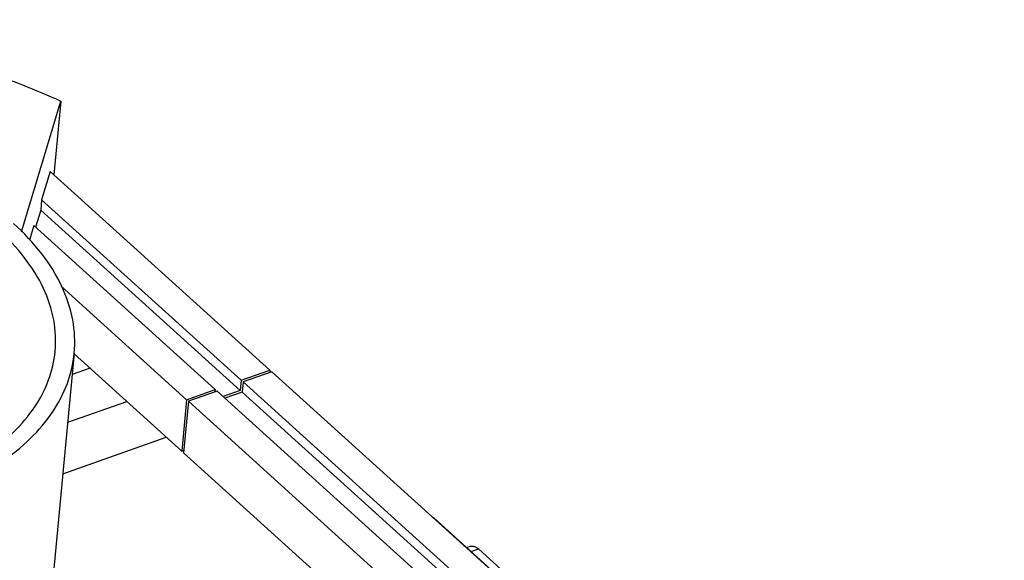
# Model space of a CAD drawing. Header units: millimetres. Extents: x -24622 to 57, y -1603 to 1112.
# Tile 218 of 219: x -126 to -49, y 668 to 710. Entities that reach past the tile are written whole.
import ezdxf

# ---------------------------------------------------------------- set-up
doc = ezdxf.new("R2010")
doc.units = ezdxf.units.MM
doc.layers.add('02___PRT_ALL_AXES', color=7, linetype='Continuous')

msp = doc.modelspace()

# ---------------------------------------------------------------- linework, layer by layer
at = {"color": 7, "linetype": 'Continuous'}
for p, q in [((-126.226, 693.838), (-123.153, 704.067)), ((-123.153, 704.067), (-123.698, 698.301)), ((-123.98, 698.556), (-124.648, 696.335)), ((-106.783, 683.004), (-123.98, 698.556)), ((-124.648, 696.335), (-124.724, 695.531)), ((-109.027, 682.208), (-124.648, 696.335)), ((-124.724, 695.531), (-125.124, 694.199)), ((-109.103, 681.404), (-124.724, 695.531)), ((-125.254, 694.316), (-125.593, 693.187)), ((-111.066, 681.485), (-125.254, 694.316)), ((-123.123, 689.564), (-113.31, 680.69)), ((-122.102, 684.273), (-113.69, 676.666)), ((-120.856, 683.147), (-122.255, 682.651)), ((-109.027, 682.208), (-106.783, 683.004)), ((-106.64, 682.874), (-108.883, 682.079)), ((-106.783, 683.004), (-106.801, 682.817)), ((-49.316, 631.032), (-106.64, 682.874)), ((-109.027, 682.208), (-109.103, 681.404)), ((-108.883, 682.079), (-108.959, 681.274)), ((-51.559, 630.237), (-108.883, 682.079)), ((-113.31, 680.69), (-111.066, 681.485)), ((-110.923, 681.356), (-113.167, 680.561)), ((-111.066, 681.485), (-111.084, 681.299)), ((-53.599, 629.514), (-110.923, 681.356)), ((-109.103, 681.404), (-110.448, 680.927)), ((-108.959, 681.274), (-110.305, 680.797)), ((-51.635, 629.432), (-108.959, 681.274)), ((-122.608, 678.917), (-117.99, 680.555)), ((-113.31, 680.69), (-113.69, 676.666)), ((-113.167, 680.561), (-113.547, 676.537)), ((-55.842, 628.719), (-113.167, 680.561)), ((-122.988, 674.894), (-114.9, 677.761)), ((-113.69, 676.666), (-113.529, 676.724)), ((-56.223, 624.695), (-113.547, 676.537)), ((-93.96, 671.44), (-93.986, 671.431)), ((-93.96, 671.44), (-65.298, 645.519)), ((-91.38, 669.106), (-91.079, 669.213)), ((-91.042, 668.801), (-90.464, 669.006)), ((-68.506, 649.148), (-90.464, 669.006))]:
    msp.add_line(p, q, dxfattribs=at)
for points, start_tangent, end_tangent in [([(-175.515, 706.907), (-169.545, 708.646), (-163.111, 709.805), (-156.357, 710.357), (-149.434, 710.29), (-142.499, 709.605), (-135.706, 708.319), (-129.209, 706.459), (-123.153, 704.067)], (0.942532, 0.334117), (0.90984, -0.414959)), ([(-91.079, 669.213), (-90.939, 669.235), (-90.786, 669.207), (-90.626, 669.13), (-90.464, 669.006)], (0.942462, 0.334312), (0.741683, -0.670751))]:
    msp.add_spline(points, degree=3, dxfattribs=dict(at, start_tangent=start_tangent, end_tangent=end_tangent))
at = {"layer": '02___PRT_ALL_AXES', "color": 7, "linetype": 'Continuous'}
msp.add_line((-122.096, 684.33), (-124.189, 662.201), dxfattribs=at)
for points, start_tangent, end_tangent in [([(-122.096, 684.33), (-122.219, 686.947), (-123.073, 689.561), (-124.634, 692.098), (-126.859, 694.489)], (0.094107, 0.995562), (-0.741683, 0.670751)), ([(-123.589, 684.472), (-123.706, 686.94), (-124.511, 689.406), (-125.984, 691.799), (-128.082, 694.055)], (0.094106, 0.995562), (-0.741683, 0.670751)), ([(-170.098, 679.16), (-167.501, 677.136), (-164.451, 675.344), (-161.019, 673.825), (-157.288, 672.616), (-153.348, 671.745), (-149.291, 671.235), (-145.214, 671.096), (-141.216, 671.333), (-137.39, 671.939), (-133.829, 672.9), (-130.618, 674.193), (-127.833, 675.788), (-125.54, 677.646), (-123.794, 679.722), (-122.637, 681.969), (-122.096, 684.33)], (0.741683, -0.670751), (0.094107, 0.995562)), ([(-168.875, 679.594), (-166.425, 677.685), (-163.547, 675.993), (-160.309, 674.56), (-156.79, 673.42), (-149.245, 672.117), (-145.399, 671.987), (-141.627, 672.21), (-138.018, 672.782), (-134.659, 673.688), (-131.629, 674.908), (-129.001, 676.413), (-126.838, 678.165), (-125.191, 680.124), (-124.1, 682.243), (-123.589, 684.472)], (0.741683, -0.670751), (0.094106, 0.995562))]:
    msp.add_spline(points, degree=3, dxfattribs=dict(at, start_tangent=start_tangent, end_tangent=end_tangent))

doc.saveas('drawing.dxf')
